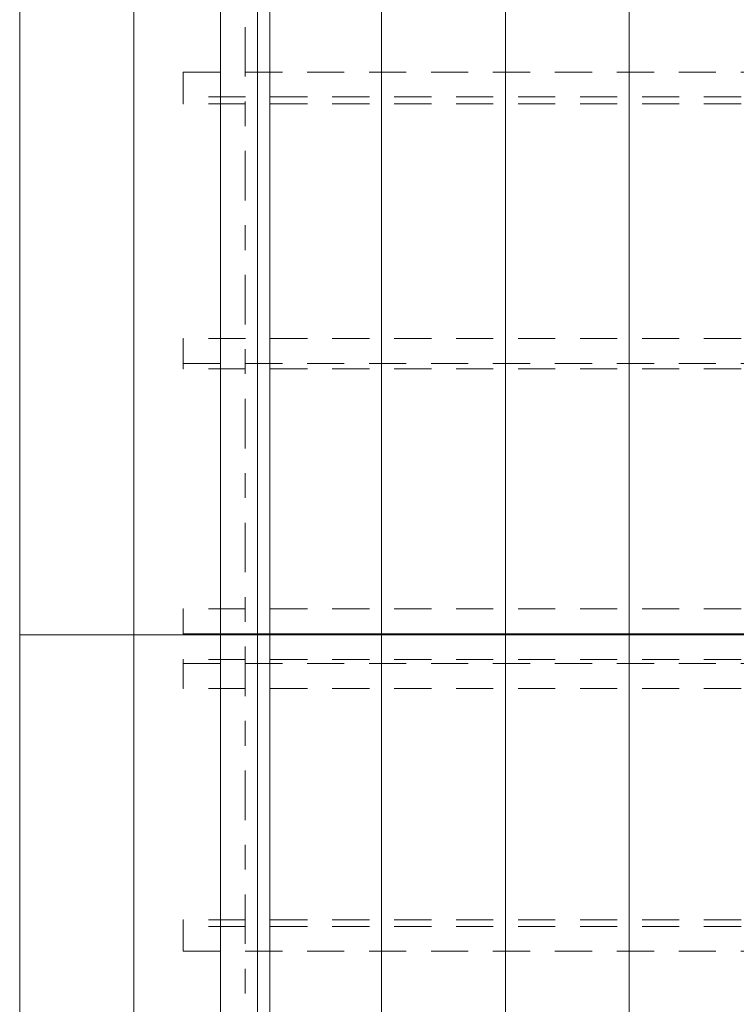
# Model space of a CAD drawing. Header units: metres. Extents: x -167 to 233, y -155 to 122.
# Tile 27 of 96: x 16.84 to 19.73, y 34.6 to 38.57. Entities that reach past the tile are written whole.
import ezdxf
from ezdxf.enums import TextEntityAlignment as Align

# ---------------------------------------------------------------- set-up
doc = ezdxf.new("R2010")
doc.units = ezdxf.units.M
doc.header["$MEASUREMENT"] = 0
doc.linetypes.add('Raster', pattern=[0.4, 0.2, -0.1, 0, -0.1])
doc.linetypes.add('Strichlinie_ eng', pattern=[0.23, 0.15, -0.08])
for name, color, linetype in [('20 Träger', 7, 'Continuous'), ('30 Dachaufbau', 7, 'Continuous'), ('30 Dachkonstruktion massiv', 7, 'Continuous'), ('90 Achsraster', 7, 'Continuous')]:
    doc.layers.add(name, color=color, linetype=linetype)
doc.styles.add('ERSTELLTER_STIL_1', font='arial.ttf')

# ---------------------------------------------------------------- blocks, each defined once
blk = doc.blocks.new('Standard-Rastermarker_138')
at = {"layer": '90 Achsraster', "color": 14, "linetype": 'Raster', "lineweight": 18, "true_color": 0xa80000}
blk.add_line((1, 0), (24.6809, 0), dxfattribs=at)
at = {"layer": '90 Achsraster', "color": 14, "lineweight": 18, "true_color": 0xa80000, "style": 'ERSTELLTER_STIL_1'}
for tag, p in [('AC_MarkerText_1_0', (-0.5686, -0.0686)), ('AC_MarkerText_1_1', (25.8123, -0.0686))]:
    blk.add_attdef(tag, text='', height=0.3, rotation=90, dxfattribs=at).set_placement(p, align=Align.TOP_CENTER)
blk = doc.blocks.new('Lattung 27')
at = {"layer": '30 Dachkonstruktion massiv', "color": 7, "linetype": 'Strichlinie_ eng', "lineweight": 13}
for p, q in [((40.5014, 7.4468), (0, 7.4468)), ((0, 7.4468), (0, 7.4312)), ((0, 7.4312), (40.5014, 7.4312)), ((0, 7.3302), (0, 7.4312)), ((40.5014, 7.3302), (0, 7.3302)), ((40.5014, 6.3971), (0, 6.3971)), ((0, 6.3971), (0, 6.3693)), ((40.5014, 6.3693), (0, 6.3693)), ((0, 6.3693), (0, 6.2703)), ((0, 6.2703), (40.5014, 6.2703))]:
    blk.add_line(p, q, dxfattribs=at)
blk = doc.blocks.new('Lattung 27_2')
at = {"layer": '30 Dachkonstruktion massiv', "color": 7, "linetype": 'Strichlinie_ eng', "lineweight": 13}
for p, q in [((40.5014, 7.5855), (0, 7.5855)), ((0, 7.5855), (0, 7.5852)), ((0, 7.5852), (40.5014, 7.5852)), ((0, 7.4842), (0, 7.5852)), ((40.5014, 7.4842), (0, 7.4842)), ((40.5014, 6.516), (0, 6.516)), ((0, 6.516), (0, 6.4946)), ((0, 6.4946), (40.5014, 6.4946)), ((0, 6.3936), (0, 6.4946)), ((40.5014, 6.3936), (0, 6.3936)), ((40.5014, 5.4465), (0, 5.4465)), ((0, 5.4465), (0, 5.4186)), ((40.5014, 5.4186), (0, 5.4186)), ((0, 5.4186), (0, 5.3196)), ((0, 5.3196), (40.5014, 5.3196))]:
    blk.add_line(p, q, dxfattribs=at)
blk = doc.blocks.new('*X218', base_point=(27236.1321, 33357.279))
at = {"layer": '30 Dachaufbau', "color": 7, "linetype": 'Continuous', "lineweight": 13}
for p, q in [((17.3011, 36.0387), (17.3011, 36.0897)), ((17.3011, 36.0387), (17.3011, 36.0897)), ((17.8011, 36.0387), (17.8011, 36.0897)), ((17.8011, 36.0387), (17.8011, 36.0897)), ((18.3011, 36.0387), (18.3011, 36.0897)), ((18.3011, 36.0387), (18.3011, 36.0897)), ((18.8011, 36.0387), (18.8011, 36.0897)), ((18.8011, 36.0387), (18.8011, 36.0897)), ((19.3011, 36.0387), (19.3011, 36.0897)), ((19.3011, 36.0387), (19.3011, 36.0897)), ((17.3011, 35.9743), (17.3011, 36.0387)), ((17.3011, 35.9743), (17.3011, 36.0387)), ((17.8011, 35.9743), (17.8011, 36.0387)), ((17.8011, 35.9743), (17.8011, 36.0387)), ((18.3011, 35.9743), (18.3011, 36.0387)), ((18.3011, 35.9743), (18.3011, 36.0387)), ((18.8011, 35.9743), (18.8011, 36.0387)), ((18.8011, 35.9743), (18.8011, 36.0387)), ((19.3011, 35.9743), (19.3011, 36.0387)), ((19.3011, 35.9743), (19.3011, 36.0387)), ((17.3011, 35.91), (17.3011, 35.9743)), ((17.3011, 35.91), (17.3011, 35.9743)), ((17.8011, 35.91), (17.8011, 35.9743)), ((17.8011, 35.91), (17.8011, 35.9743)), ((18.3011, 35.91), (18.3011, 35.9743)), ((18.3011, 35.91), (18.3011, 35.9743)), ((18.8011, 35.91), (18.8011, 35.9743)), ((18.8011, 35.91), (18.8011, 35.9743)), ((19.3011, 35.91), (19.3011, 35.9743)), ((19.3011, 35.91), (19.3011, 35.9743)), ((17.3011, 35.8456), (17.3011, 35.91)), ((17.3011, 35.8456), (17.3011, 35.91)), ((17.8011, 35.8456), (17.8011, 35.91)), ((17.8011, 35.8456), (17.8011, 35.91)), ((18.3011, 35.8456), (18.3011, 35.91)), ((18.3011, 35.8456), (18.3011, 35.91)), ((18.8011, 35.8456), (18.8011, 35.91)), ((18.8011, 35.8456), (18.8011, 35.91)), ((19.3011, 35.8456), (19.3011, 35.91)), ((19.3011, 35.8456), (19.3011, 35.91)), ((17.3011, 35.7812), (17.3011, 35.8456)), ((17.3011, 35.7812), (17.3011, 35.8456)), ((17.8011, 35.7812), (17.8011, 35.8456)), ((17.8011, 35.7812), (17.8011, 35.8456)), ((18.3011, 35.7812), (18.3011, 35.8456)), ((18.3011, 35.7812), (18.3011, 35.8456)), ((18.8011, 35.7812), (18.8011, 35.8456)), ((18.8011, 35.7812), (18.8011, 35.8456)), ((19.3011, 35.7812), (19.3011, 35.8456)), ((19.3011, 35.7812), (19.3011, 35.8456)), ((17.3011, 35.7169), (17.3011, 35.7812)), ((17.3011, 35.7169), (17.3011, 35.7812)), ((17.8011, 35.7169), (17.8011, 35.7812)), ((17.8011, 35.7169), (17.8011, 35.7812)), ((18.3011, 35.7169), (18.3011, 35.7812)), ((18.3011, 35.7169), (18.3011, 35.7812)), ((18.8011, 35.7169), (18.8011, 35.7812)), ((18.8011, 35.7169), (18.8011, 35.7812)), ((19.3011, 35.7169), (19.3011, 35.7812)), ((19.3011, 35.7169), (19.3011, 35.7812)), ((17.3011, 35.6525), (17.3011, 35.7169)), ((17.3011, 35.6525), (17.3011, 35.7169)), ((17.8011, 35.6525), (17.8011, 35.7169)), ((17.8011, 35.6525), (17.8011, 35.7169)), ((18.3011, 35.6525), (18.3011, 35.7169)), ((18.3011, 35.6525), (18.3011, 35.7169)), ((18.8011, 35.6525), (18.8011, 35.7169)), ((18.8011, 35.6525), (18.8011, 35.7169)), ((19.3011, 35.6525), (19.3011, 35.7169)), ((19.3011, 35.6525), (19.3011, 35.7169)), ((17.3011, 35.5881), (17.3011, 35.6525)), ((17.3011, 35.5881), (17.3011, 35.6525)), ((17.8011, 35.5881), (17.8011, 35.6525)), ((17.8011, 35.5881), (17.8011, 35.6525)), ((18.3011, 35.5881), (18.3011, 35.6525)), ((18.3011, 35.5881), (18.3011, 35.6525)), ((18.8011, 35.5881), (18.8011, 35.6525)), ((18.8011, 35.5881), (18.8011, 35.6525)), ((19.3011, 35.5881), (19.3011, 35.6525)), ((19.3011, 35.5881), (19.3011, 35.6525)), ((17.3011, 35.5238), (17.3011, 35.5881)), ((17.3011, 35.5238), (17.3011, 35.5881)), ((17.8011, 35.5238), (17.8011, 35.5881)), ((17.8011, 35.5238), (17.8011, 35.5881)), ((18.3011, 35.5238), (18.3011, 35.5881)), ((18.3011, 35.5238), (18.3011, 35.5881)), ((18.8011, 35.5238), (18.8011, 35.5881)), ((18.8011, 35.5238), (18.8011, 35.5881)), ((19.3011, 35.5238), (19.3011, 35.5881)), ((19.3011, 35.5238), (19.3011, 35.5881)), ((17.3011, 35.4594), (17.3011, 35.5238)), ((17.3011, 35.4594), (17.3011, 35.5238)), ((17.8011, 35.4594), (17.8011, 35.5238)), ((17.8011, 35.4594), (17.8011, 35.5238)), ((18.3011, 35.4594), (18.3011, 35.5238)), ((18.3011, 35.4594), (18.3011, 35.5238)), ((18.8011, 35.4594), (18.8011, 35.5238)), ((18.8011, 35.4594), (18.8011, 35.5238)), ((19.3011, 35.4594), (19.3011, 35.5238)), ((19.3011, 35.4594), (19.3011, 35.5238)), ((17.3011, 35.395), (17.3011, 35.4594)), ((17.3011, 35.395), (17.3011, 35.4594)), ((17.8011, 35.395), (17.8011, 35.4594)), ((17.8011, 35.395), (17.8011, 35.4594)), ((18.3011, 35.395), (18.3011, 35.4594)), ((18.3011, 35.395), (18.3011, 35.4594)), ((18.8011, 35.395), (18.8011, 35.4594)), ((18.8011, 35.395), (18.8011, 35.4594)), ((19.3011, 35.395), (19.3011, 35.4594)), ((19.3011, 35.395), (19.3011, 35.4594)), ((17.3011, 35.3307), (17.3011, 35.395)), ((17.3011, 35.3307), (17.3011, 35.395)), ((17.8011, 35.3307), (17.8011, 35.395)), ((17.8011, 35.3307), (17.8011, 35.395)), ((18.3011, 35.3307), (18.3011, 35.395)), ((18.3011, 35.3307), (18.3011, 35.395)), ((18.8011, 35.3307), (18.8011, 35.395)), ((18.8011, 35.3307), (18.8011, 35.395)), ((19.3011, 35.3307), (19.3011, 35.395)), ((19.3011, 35.3307), (19.3011, 35.395)), ((17.3011, 35.2663), (17.3011, 35.3307)), ((17.3011, 35.2663), (17.3011, 35.3307)), ((17.8011, 35.2663), (17.8011, 35.3307)), ((17.8011, 35.2663), (17.8011, 35.3307)), ((18.3011, 35.2663), (18.3011, 35.3307)), ((18.3011, 35.2663), (18.3011, 35.3307)), ((18.8011, 35.2663), (18.8011, 35.3307)), ((18.8011, 35.2663), (18.8011, 35.3307)), ((19.3011, 35.2663), (19.3011, 35.3307)), ((19.3011, 35.2663), (19.3011, 35.3307)), ((17.3011, 35.2019), (17.3011, 35.2663)), ((17.3011, 35.2019), (17.3011, 35.2663)), ((17.8011, 35.2019), (17.8011, 35.2663)), ((17.8011, 35.2019), (17.8011, 35.2663)), ((18.3011, 35.2019), (18.3011, 35.2663)), ((18.3011, 35.2019), (18.3011, 35.2663)), ((18.8011, 35.2019), (18.8011, 35.2663)), ((18.8011, 35.2019), (18.8011, 35.2663)), ((19.3011, 35.2019), (19.3011, 35.2663)), ((19.3011, 35.2019), (19.3011, 35.2663)), ((17.3011, 35.1376), (17.3011, 35.2019)), ((17.3011, 35.1376), (17.3011, 35.2019)), ((17.8011, 35.1376), (17.8011, 35.2019)), ((17.8011, 35.1376), (17.8011, 35.2019)), ((18.3011, 35.1376), (18.3011, 35.2019)), ((18.3011, 35.1376), (18.3011, 35.2019)), ((18.8011, 35.1376), (18.8011, 35.2019)), ((18.8011, 35.1376), (18.8011, 35.2019)), ((19.3011, 35.1376), (19.3011, 35.2019)), ((19.3011, 35.1376), (19.3011, 35.2019)), ((17.3011, 35.0732), (17.3011, 35.1376)), ((17.3011, 35.0732), (17.3011, 35.1376)), ((17.8011, 35.0732), (17.8011, 35.1376)), ((17.8011, 35.0732), (17.8011, 35.1376)), ((18.3011, 35.0732), (18.3011, 35.1376)), ((18.3011, 35.0732), (18.3011, 35.1376)), ((18.8011, 35.0732), (18.8011, 35.1376)), ((18.8011, 35.0732), (18.8011, 35.1376)), ((19.3011, 35.0732), (19.3011, 35.1376)), ((19.3011, 35.0732), (19.3011, 35.1376)), ((17.3011, 35.0088), (17.3011, 35.0732)), ((17.3011, 35.0088), (17.3011, 35.0732)), ((17.8011, 35.0088), (17.8011, 35.0732)), ((17.8011, 35.0088), (17.8011, 35.0732)), ((18.3011, 35.0088), (18.3011, 35.0732)), ((18.3011, 35.0088), (18.3011, 35.0732)), ((18.8011, 35.0088), (18.8011, 35.0732)), ((18.8011, 35.0088), (18.8011, 35.0732)), ((19.3011, 35.0088), (19.3011, 35.0732)), ((19.3011, 35.0088), (19.3011, 35.0732)), ((17.3011, 34.9445), (17.3011, 35.0088)), ((17.3011, 34.9445), (17.3011, 35.0088)), ((17.8011, 34.9445), (17.8011, 35.0088)), ((17.8011, 34.9445), (17.8011, 35.0088)), ((18.3011, 34.9445), (18.3011, 35.0088)), ((18.3011, 34.9445), (18.3011, 35.0088)), ((18.8011, 34.9445), (18.8011, 35.0088)), ((18.8011, 34.9445), (18.8011, 35.0088)), ((19.3011, 34.9445), (19.3011, 35.0088)), ((19.3011, 34.9445), (19.3011, 35.0088)), ((17.3011, 34.8801), (17.3011, 34.9445)), ((17.3011, 34.8801), (17.3011, 34.9445)), ((17.8011, 34.8801), (17.8011, 34.9445)), ((17.8011, 34.8801), (17.8011, 34.9445)), ((18.3011, 34.8801), (18.3011, 34.9445)), ((18.3011, 34.8801), (18.3011, 34.9445)), ((18.8011, 34.8801), (18.8011, 34.9445)), ((18.8011, 34.8801), (18.8011, 34.9445)), ((19.3011, 34.8801), (19.3011, 34.9445)), ((19.3011, 34.8801), (19.3011, 34.9445)), ((17.3011, 34.8157), (17.3011, 34.8801)), ((17.3011, 34.8157), (17.3011, 34.8801)), ((17.8011, 34.8157), (17.8011, 34.8801)), ((17.8011, 34.8157), (17.8011, 34.8801)), ((18.3011, 34.8157), (18.3011, 34.8801)), ((18.3011, 34.8157), (18.3011, 34.8801)), ((18.8011, 34.8157), (18.8011, 34.8801)), ((18.8011, 34.8157), (18.8011, 34.8801)), ((19.3011, 34.8157), (19.3011, 34.8801)), ((19.3011, 34.8157), (19.3011, 34.8801)), ((17.3011, 34.7514), (17.3011, 34.8157)), ((17.3011, 34.7514), (17.3011, 34.8157)), ((17.8011, 34.7514), (17.8011, 34.8157)), ((17.8011, 34.7514), (17.8011, 34.8157)), ((18.3011, 34.7514), (18.3011, 34.8157)), ((18.3011, 34.7514), (18.3011, 34.8157)), ((18.8011, 34.7514), (18.8011, 34.8157)), ((18.8011, 34.7514), (18.8011, 34.8157)), ((19.3011, 34.7514), (19.3011, 34.8157)), ((19.3011, 34.7514), (19.3011, 34.8157)), ((17.3011, 34.687), (17.3011, 34.7514)), ((17.3011, 34.687), (17.3011, 34.7514)), ((17.8011, 34.687), (17.8011, 34.7514)), ((17.8011, 34.687), (17.8011, 34.7514)), ((18.3011, 34.687), (18.3011, 34.7514)), ((18.3011, 34.687), (18.3011, 34.7514)), ((18.8011, 34.687), (18.8011, 34.7514)), ((18.8011, 34.687), (18.8011, 34.7514)), ((19.3011, 34.687), (19.3011, 34.7514)), ((19.3011, 34.687), (19.3011, 34.7514)), ((17.3011, 34.6226), (17.3011, 34.687)), ((17.3011, 34.6226), (17.3011, 34.687)), ((17.8011, 34.6226), (17.8011, 34.687)), ((17.8011, 34.6226), (17.8011, 34.687)), ((18.3011, 34.6226), (18.3011, 34.687)), ((18.3011, 34.6226), (18.3011, 34.687)), ((18.8011, 34.6226), (18.8011, 34.687)), ((18.8011, 34.6226), (18.8011, 34.687)), ((19.3011, 34.6226), (19.3011, 34.687)), ((19.3011, 34.6226), (19.3011, 34.687)), ((17.3011, 34.5583), (17.3011, 34.6226)), ((17.3011, 34.5583), (17.3011, 34.6226)), ((17.8011, 34.5583), (17.8011, 34.6226)), ((17.8011, 34.5583), (17.8011, 34.6226)), ((18.3011, 34.5583), (18.3011, 34.6226)), ((18.3011, 34.5583), (18.3011, 34.6226)), ((18.8011, 34.5583), (18.8011, 34.6226)), ((18.8011, 34.5583), (18.8011, 34.6226)), ((19.3011, 34.5583), (19.3011, 34.6226)), ((19.3011, 34.5583), (19.3011, 34.6226))]:
    blk.add_line(p, q, dxfattribs=at)
blk = doc.blocks.new('*X219', base_point=(27236.1321, 33357.279))
at = {"layer": '30 Dachaufbau', "color": 7, "linetype": 'Continuous', "lineweight": 13}
for p, q in [((17.3011, 38.6172), (17.3011, 38.5528)), ((17.3011, 38.6172), (17.3011, 38.5528)), ((17.8011, 38.6172), (17.8011, 38.5528)), ((17.8011, 38.6172), (17.8011, 38.5528)), ((18.3011, 38.6172), (18.3011, 38.5528)), ((18.3011, 38.6172), (18.3011, 38.5528)), ((18.8011, 38.6172), (18.8011, 38.5528)), ((18.8011, 38.6172), (18.8011, 38.5528)), ((19.3011, 38.6172), (19.3011, 38.5528)), ((19.3011, 38.6172), (19.3011, 38.5528)), ((17.3011, 38.5528), (17.3011, 38.4884)), ((17.3011, 38.5528), (17.3011, 38.4884)), ((17.8011, 38.5528), (17.8011, 38.4884)), ((17.8011, 38.5528), (17.8011, 38.4884)), ((18.3011, 38.5528), (18.3011, 38.4884)), ((18.3011, 38.5528), (18.3011, 38.4884)), ((18.8011, 38.5528), (18.8011, 38.4884)), ((18.8011, 38.5528), (18.8011, 38.4884)), ((19.3011, 38.5528), (19.3011, 38.4884)), ((19.3011, 38.5528), (19.3011, 38.4884)), ((17.3011, 38.4884), (17.3011, 38.4241)), ((17.3011, 38.4884), (17.3011, 38.4241)), ((17.8011, 38.4884), (17.8011, 38.4241)), ((17.8011, 38.4884), (17.8011, 38.4241)), ((18.3011, 38.4884), (18.3011, 38.4241)), ((18.3011, 38.4884), (18.3011, 38.4241)), ((18.8011, 38.4884), (18.8011, 38.4241)), ((18.8011, 38.4884), (18.8011, 38.4241)), ((19.3011, 38.4884), (19.3011, 38.4241)), ((19.3011, 38.4884), (19.3011, 38.4241)), ((17.3011, 38.4241), (17.3011, 38.3597)), ((17.3011, 38.4241), (17.3011, 38.3597)), ((17.8011, 38.4241), (17.8011, 38.3597)), ((17.8011, 38.4241), (17.8011, 38.3597)), ((18.3011, 38.4241), (18.3011, 38.3597)), ((18.3011, 38.4241), (18.3011, 38.3597)), ((18.8011, 38.4241), (18.8011, 38.3597)), ((18.8011, 38.4241), (18.8011, 38.3597)), ((19.3011, 38.4241), (19.3011, 38.3597)), ((19.3011, 38.4241), (19.3011, 38.3597)), ((17.3011, 38.3597), (17.3011, 38.2953)), ((17.3011, 38.3597), (17.3011, 38.2953)), ((17.8011, 38.3597), (17.8011, 38.2953)), ((17.8011, 38.3597), (17.8011, 38.2953)), ((18.3011, 38.3597), (18.3011, 38.2953)), ((18.3011, 38.3597), (18.3011, 38.2953)), ((18.8011, 38.3597), (18.8011, 38.2953)), ((18.8011, 38.3597), (18.8011, 38.2953)), ((19.3011, 38.3597), (19.3011, 38.2953)), ((19.3011, 38.3597), (19.3011, 38.2953)), ((17.3011, 38.2953), (17.3011, 38.231)), ((17.3011, 38.2953), (17.3011, 38.231)), ((17.8011, 38.2953), (17.8011, 38.231)), ((17.8011, 38.2953), (17.8011, 38.231)), ((18.3011, 38.2953), (18.3011, 38.231)), ((18.3011, 38.2953), (18.3011, 38.231)), ((18.8011, 38.2953), (18.8011, 38.231)), ((18.8011, 38.2953), (18.8011, 38.231)), ((19.3011, 38.2953), (19.3011, 38.231)), ((19.3011, 38.2953), (19.3011, 38.231)), ((17.3011, 38.231), (17.3011, 38.1666)), ((17.3011, 38.231), (17.3011, 38.1666)), ((17.8011, 38.231), (17.8011, 38.1666)), ((17.8011, 38.231), (17.8011, 38.1666)), ((18.3011, 38.231), (18.3011, 38.1666)), ((18.3011, 38.231), (18.3011, 38.1666)), ((18.8011, 38.231), (18.8011, 38.1666)), ((18.8011, 38.231), (18.8011, 38.1666)), ((19.3011, 38.231), (19.3011, 38.1666)), ((19.3011, 38.231), (19.3011, 38.1666)), ((17.3011, 38.1666), (17.3011, 38.1022)), ((17.3011, 38.1666), (17.3011, 38.1022)), ((17.8011, 38.1666), (17.8011, 38.1022)), ((17.8011, 38.1666), (17.8011, 38.1022)), ((18.3011, 38.1666), (18.3011, 38.1022)), ((18.3011, 38.1666), (18.3011, 38.1022)), ((18.8011, 38.1666), (18.8011, 38.1022)), ((18.8011, 38.1666), (18.8011, 38.1022)), ((19.3011, 38.1666), (19.3011, 38.1022)), ((19.3011, 38.1666), (19.3011, 38.1022)), ((17.3011, 38.1022), (17.3011, 38.0379)), ((17.3011, 38.1022), (17.3011, 38.0379)), ((17.8011, 38.1022), (17.8011, 38.0379)), ((17.8011, 38.1022), (17.8011, 38.0379)), ((18.3011, 38.1022), (18.3011, 38.0379)), ((18.3011, 38.1022), (18.3011, 38.0379)), ((18.8011, 38.1022), (18.8011, 38.0379)), ((18.8011, 38.1022), (18.8011, 38.0379)), ((19.3011, 38.1022), (19.3011, 38.0379)), ((19.3011, 38.1022), (19.3011, 38.0379)), ((17.3011, 38.0379), (17.3011, 37.9735)), ((17.3011, 38.0379), (17.3011, 37.9735)), ((17.8011, 38.0379), (17.8011, 37.9735)), ((17.8011, 38.0379), (17.8011, 37.9735)), ((18.3011, 38.0379), (18.3011, 37.9735)), ((18.3011, 38.0379), (18.3011, 37.9735)), ((18.8011, 38.0379), (18.8011, 37.9735)), ((18.8011, 38.0379), (18.8011, 37.9735)), ((19.3011, 38.0379), (19.3011, 37.9735)), ((19.3011, 38.0379), (19.3011, 37.9735)), ((17.3011, 37.9735), (17.3011, 37.9091)), ((17.3011, 37.9735), (17.3011, 37.9091)), ((17.8011, 37.9735), (17.8011, 37.9091)), ((17.8011, 37.9735), (17.8011, 37.9091)), ((18.3011, 37.9735), (18.3011, 37.9091)), ((18.3011, 37.9735), (18.3011, 37.9091)), ((18.8011, 37.9735), (18.8011, 37.9091)), ((18.8011, 37.9735), (18.8011, 37.9091)), ((19.3011, 37.9735), (19.3011, 37.9091)), ((19.3011, 37.9735), (19.3011, 37.9091)), ((17.3011, 37.9091), (17.3011, 37.8448)), ((17.3011, 37.9091), (17.3011, 37.8448)), ((17.8011, 37.9091), (17.8011, 37.8448)), ((17.8011, 37.9091), (17.8011, 37.8448)), ((18.3011, 37.9091), (18.3011, 37.8448)), ((18.3011, 37.9091), (18.3011, 37.8448)), ((18.8011, 37.9091), (18.8011, 37.8448)), ((18.8011, 37.9091), (18.8011, 37.8448)), ((19.3011, 37.9091), (19.3011, 37.8448)), ((19.3011, 37.9091), (19.3011, 37.8448)), ((17.3011, 37.8448), (17.3011, 37.7804)), ((17.3011, 37.8448), (17.3011, 37.7804)), ((17.8011, 37.8448), (17.8011, 37.7804)), ((17.8011, 37.8448), (17.8011, 37.7804)), ((18.3011, 37.8448), (18.3011, 37.7804)), ((18.3011, 37.8448), (18.3011, 37.7804)), ((18.8011, 37.8448), (18.8011, 37.7804)), ((18.8011, 37.8448), (18.8011, 37.7804)), ((19.3011, 37.8448), (19.3011, 37.7804)), ((19.3011, 37.8448), (19.3011, 37.7804)), ((17.3011, 37.7804), (17.3011, 37.716)), ((17.3011, 37.7804), (17.3011, 37.716)), ((17.8011, 37.7804), (17.8011, 37.716)), ((17.8011, 37.7804), (17.8011, 37.716)), ((18.3011, 37.7804), (18.3011, 37.716)), ((18.3011, 37.7804), (18.3011, 37.716)), ((18.8011, 37.7804), (18.8011, 37.716)), ((18.8011, 37.7804), (18.8011, 37.716)), ((19.3011, 37.7804), (19.3011, 37.716)), ((19.3011, 37.7804), (19.3011, 37.716)), ((17.3011, 37.716), (17.3011, 37.6517)), ((17.3011, 37.716), (17.3011, 37.6517)), ((17.8011, 37.716), (17.8011, 37.6517)), ((17.8011, 37.716), (17.8011, 37.6517)), ((18.3011, 37.716), (18.3011, 37.6517)), ((18.3011, 37.716), (18.3011, 37.6517)), ((18.8011, 37.716), (18.8011, 37.6517)), ((18.8011, 37.716), (18.8011, 37.6517)), ((19.3011, 37.716), (19.3011, 37.6517)), ((19.3011, 37.716), (19.3011, 37.6517)), ((17.3011, 37.6517), (17.3011, 37.5873)), ((17.3011, 37.6517), (17.3011, 37.5873)), ((17.8011, 37.6517), (17.8011, 37.5873)), ((17.8011, 37.6517), (17.8011, 37.5873)), ((18.3011, 37.6517), (18.3011, 37.5873)), ((18.3011, 37.6517), (18.3011, 37.5873)), ((18.8011, 37.6517), (18.8011, 37.5873)), ((18.8011, 37.6517), (18.8011, 37.5873)), ((19.3011, 37.6517), (19.3011, 37.5873)), ((19.3011, 37.6517), (19.3011, 37.5873)), ((17.3011, 37.5873), (17.3011, 37.5229)), ((17.3011, 37.5873), (17.3011, 37.5229)), ((17.8011, 37.5873), (17.8011, 37.5229)), ((17.8011, 37.5873), (17.8011, 37.5229)), ((18.3011, 37.5873), (18.3011, 37.5229)), ((18.3011, 37.5873), (18.3011, 37.5229)), ((18.8011, 37.5873), (18.8011, 37.5229)), ((18.8011, 37.5873), (18.8011, 37.5229)), ((19.3011, 37.5873), (19.3011, 37.5229)), ((19.3011, 37.5873), (19.3011, 37.5229)), ((17.3011, 37.5229), (17.3011, 37.4586)), ((17.3011, 37.5229), (17.3011, 37.4586)), ((17.8011, 37.5229), (17.8011, 37.4586)), ((17.8011, 37.5229), (17.8011, 37.4586)), ((18.3011, 37.5229), (18.3011, 37.4586)), ((18.3011, 37.5229), (18.3011, 37.4586)), ((18.8011, 37.5229), (18.8011, 37.4586)), ((18.8011, 37.5229), (18.8011, 37.4586)), ((19.3011, 37.5229), (19.3011, 37.4586)), ((19.3011, 37.5229), (19.3011, 37.4586)), ((17.3011, 37.4586), (17.3011, 37.3942)), ((17.3011, 37.4586), (17.3011, 37.3942)), ((17.8011, 37.4586), (17.8011, 37.3942)), ((17.8011, 37.4586), (17.8011, 37.3942)), ((18.3011, 37.4586), (18.3011, 37.3942)), ((18.3011, 37.4586), (18.3011, 37.3942)), ((18.8011, 37.4586), (18.8011, 37.3942)), ((18.8011, 37.4586), (18.8011, 37.3942)), ((19.3011, 37.4586), (19.3011, 37.3942)), ((19.3011, 37.4586), (19.3011, 37.3942)), ((17.3011, 37.3942), (17.3011, 37.3298)), ((17.3011, 37.3942), (17.3011, 37.3298)), ((17.8011, 37.3942), (17.8011, 37.3298)), ((17.8011, 37.3942), (17.8011, 37.3298)), ((18.3011, 37.3942), (18.3011, 37.3298)), ((18.3011, 37.3942), (18.3011, 37.3298)), ((18.8011, 37.3942), (18.8011, 37.3298)), ((18.8011, 37.3942), (18.8011, 37.3298)), ((19.3011, 37.3942), (19.3011, 37.3298)), ((19.3011, 37.3942), (19.3011, 37.3298)), ((17.3011, 37.3298), (17.3011, 37.2655)), ((17.3011, 37.3298), (17.3011, 37.2655)), ((17.8011, 37.3298), (17.8011, 37.2655)), ((17.8011, 37.3298), (17.8011, 37.2655)), ((18.3011, 37.3298), (18.3011, 37.2655)), ((18.3011, 37.3298), (18.3011, 37.2655)), ((18.8011, 37.3298), (18.8011, 37.2655)), ((18.8011, 37.3298), (18.8011, 37.2655)), ((19.3011, 37.3298), (19.3011, 37.2655)), ((19.3011, 37.3298), (19.3011, 37.2655)), ((17.3011, 37.2655), (17.3011, 37.2011)), ((17.3011, 37.2655), (17.3011, 37.2011)), ((17.8011, 37.2655), (17.8011, 37.2011)), ((17.8011, 37.2655), (17.8011, 37.2011)), ((18.3011, 37.2655), (18.3011, 37.2011)), ((18.3011, 37.2655), (18.3011, 37.2011)), ((18.8011, 37.2655), (18.8011, 37.2011)), ((18.8011, 37.2655), (18.8011, 37.2011)), ((19.3011, 37.2655), (19.3011, 37.2011)), ((19.3011, 37.2655), (19.3011, 37.2011)), ((17.3011, 37.2011), (17.3011, 37.1367)), ((17.3011, 37.2011), (17.3011, 37.1367)), ((17.8011, 37.2011), (17.8011, 37.1367)), ((17.8011, 37.2011), (17.8011, 37.1367)), ((18.3011, 37.2011), (18.3011, 37.1367)), ((18.3011, 37.2011), (18.3011, 37.1367)), ((18.8011, 37.2011), (18.8011, 37.1367)), ((18.8011, 37.2011), (18.8011, 37.1367)), ((19.3011, 37.2011), (19.3011, 37.1367)), ((19.3011, 37.2011), (19.3011, 37.1367)), ((17.3011, 37.1367), (17.3011, 37.0724)), ((17.3011, 37.1367), (17.3011, 37.0724)), ((17.8011, 37.1367), (17.8011, 37.0724)), ((17.8011, 37.1367), (17.8011, 37.0724)), ((18.3011, 37.1367), (18.3011, 37.0724)), ((18.3011, 37.1367), (18.3011, 37.0724)), ((18.8011, 37.1367), (18.8011, 37.0724)), ((18.8011, 37.1367), (18.8011, 37.0724)), ((19.3011, 37.1367), (19.3011, 37.0724)), ((19.3011, 37.1367), (19.3011, 37.0724)), ((17.3011, 37.0724), (17.3011, 37.008)), ((17.3011, 37.0724), (17.3011, 37.008)), ((17.8011, 37.0724), (17.8011, 37.008)), ((17.8011, 37.0724), (17.8011, 37.008)), ((18.3011, 37.0724), (18.3011, 37.008)), ((18.3011, 37.0724), (18.3011, 37.008)), ((18.8011, 37.0724), (18.8011, 37.008)), ((18.8011, 37.0724), (18.8011, 37.008)), ((19.3011, 37.0724), (19.3011, 37.008)), ((19.3011, 37.0724), (19.3011, 37.008)), ((17.3011, 37.008), (17.3011, 36.9436)), ((17.3011, 37.008), (17.3011, 36.9436)), ((17.8011, 37.008), (17.8011, 36.9436)), ((17.8011, 37.008), (17.8011, 36.9436)), ((18.3011, 37.008), (18.3011, 36.9436)), ((18.3011, 37.008), (18.3011, 36.9436)), ((18.8011, 37.008), (18.8011, 36.9436)), ((18.8011, 37.008), (18.8011, 36.9436)), ((19.3011, 37.008), (19.3011, 36.9436)), ((19.3011, 37.008), (19.3011, 36.9436)), ((17.3011, 36.9436), (17.3011, 36.8793)), ((17.3011, 36.9436), (17.3011, 36.8793)), ((17.8011, 36.9436), (17.8011, 36.8793)), ((17.8011, 36.9436), (17.8011, 36.8793)), ((18.3011, 36.9436), (18.3011, 36.8793)), ((18.3011, 36.9436), (18.3011, 36.8793)), ((18.8011, 36.9436), (18.8011, 36.8793)), ((18.8011, 36.9436), (18.8011, 36.8793)), ((19.3011, 36.9436), (19.3011, 36.8793)), ((19.3011, 36.9436), (19.3011, 36.8793)), ((17.3011, 36.8793), (17.3011, 36.8149)), ((17.3011, 36.8793), (17.3011, 36.8149)), ((17.8011, 36.8793), (17.8011, 36.8149)), ((17.8011, 36.8793), (17.8011, 36.8149)), ((18.3011, 36.8793), (18.3011, 36.8149)), ((18.3011, 36.8793), (18.3011, 36.8149)), ((18.8011, 36.8793), (18.8011, 36.8149)), ((18.8011, 36.8793), (18.8011, 36.8149)), ((19.3011, 36.8793), (19.3011, 36.8149)), ((19.3011, 36.8793), (19.3011, 36.8149)), ((17.3011, 36.8149), (17.3011, 36.7505)), ((17.3011, 36.8149), (17.3011, 36.7505)), ((17.8011, 36.8149), (17.8011, 36.7505)), ((17.8011, 36.8149), (17.8011, 36.7505)), ((18.3011, 36.8149), (18.3011, 36.7505)), ((18.3011, 36.8149), (18.3011, 36.7505)), ((18.8011, 36.8149), (18.8011, 36.7505)), ((18.8011, 36.8149), (18.8011, 36.7505)), ((19.3011, 36.8149), (19.3011, 36.7505)), ((19.3011, 36.8149), (19.3011, 36.7505)), ((17.3011, 36.7505), (17.3011, 36.6862)), ((17.3011, 36.7505), (17.3011, 36.6862)), ((17.8011, 36.7505), (17.8011, 36.6862)), ((17.8011, 36.7505), (17.8011, 36.6862)), ((18.3011, 36.7505), (18.3011, 36.6862)), ((18.3011, 36.7505), (18.3011, 36.6862)), ((18.8011, 36.7505), (18.8011, 36.6862)), ((18.8011, 36.7505), (18.8011, 36.6862)), ((19.3011, 36.7505), (19.3011, 36.6862)), ((19.3011, 36.7505), (19.3011, 36.6862)), ((17.3011, 36.6862), (17.3011, 36.6218)), ((17.3011, 36.6862), (17.3011, 36.6218)), ((17.8011, 36.6862), (17.8011, 36.6218)), ((17.8011, 36.6862), (17.8011, 36.6218)), ((18.3011, 36.6862), (18.3011, 36.6218)), ((18.3011, 36.6862), (18.3011, 36.6218)), ((18.8011, 36.6862), (18.8011, 36.6218)), ((18.8011, 36.6862), (18.8011, 36.6218)), ((19.3011, 36.6862), (19.3011, 36.6218)), ((19.3011, 36.6862), (19.3011, 36.6218)), ((17.3011, 36.6218), (17.3011, 36.5574)), ((17.3011, 36.6218), (17.3011, 36.5574)), ((17.8011, 36.6218), (17.8011, 36.5574)), ((17.8011, 36.6218), (17.8011, 36.5574)), ((18.3011, 36.6218), (18.3011, 36.5574)), ((18.3011, 36.6218), (18.3011, 36.5574)), ((18.8011, 36.6218), (18.8011, 36.5574)), ((18.8011, 36.6218), (18.8011, 36.5574)), ((19.3011, 36.6218), (19.3011, 36.5574)), ((19.3011, 36.6218), (19.3011, 36.5574)), ((17.3011, 36.5574), (17.3011, 36.4931)), ((17.3011, 36.5574), (17.3011, 36.4931)), ((17.8011, 36.5574), (17.8011, 36.4931)), ((17.8011, 36.5574), (17.8011, 36.4931)), ((18.3011, 36.5574), (18.3011, 36.4931)), ((18.3011, 36.5574), (18.3011, 36.4931)), ((18.8011, 36.5574), (18.8011, 36.4931)), ((18.8011, 36.5574), (18.8011, 36.4931)), ((19.3011, 36.5574), (19.3011, 36.4931)), ((19.3011, 36.5574), (19.3011, 36.4931)), ((17.3011, 36.4931), (17.3011, 36.4287)), ((17.3011, 36.4931), (17.3011, 36.4287)), ((17.8011, 36.4931), (17.8011, 36.4287)), ((17.8011, 36.4931), (17.8011, 36.4287)), ((18.3011, 36.4931), (18.3011, 36.4287)), ((18.3011, 36.4931), (18.3011, 36.4287)), ((18.8011, 36.4931), (18.8011, 36.4287)), ((18.8011, 36.4931), (18.8011, 36.4287)), ((19.3011, 36.4931), (19.3011, 36.4287)), ((19.3011, 36.4931), (19.3011, 36.4287)), ((17.3011, 36.4287), (17.3011, 36.3643)), ((17.3011, 36.4287), (17.3011, 36.3643)), ((17.8011, 36.4287), (17.8011, 36.3643)), ((17.8011, 36.4287), (17.8011, 36.3643)), ((18.3011, 36.4287), (18.3011, 36.3643)), ((18.3011, 36.4287), (18.3011, 36.3643)), ((18.8011, 36.4287), (18.8011, 36.3643)), ((18.8011, 36.4287), (18.8011, 36.3643)), ((19.3011, 36.4287), (19.3011, 36.3643)), ((19.3011, 36.4287), (19.3011, 36.3643)), ((17.3011, 36.3643), (17.3011, 36.3)), ((17.3011, 36.3643), (17.3011, 36.3)), ((17.8011, 36.3643), (17.8011, 36.3)), ((17.8011, 36.3643), (17.8011, 36.3)), ((18.3011, 36.3643), (18.3011, 36.3)), ((18.3011, 36.3643), (18.3011, 36.3)), ((18.8011, 36.3643), (18.8011, 36.3)), ((18.8011, 36.3643), (18.8011, 36.3)), ((19.3011, 36.3643), (19.3011, 36.3)), ((19.3011, 36.3643), (19.3011, 36.3)), ((17.3011, 36.3), (17.3011, 36.2356)), ((17.3011, 36.3), (17.3011, 36.2356)), ((17.8011, 36.3), (17.8011, 36.2356)), ((17.8011, 36.3), (17.8011, 36.2356)), ((18.3011, 36.3), (18.3011, 36.2356)), ((18.3011, 36.3), (18.3011, 36.2356)), ((18.8011, 36.3), (18.8011, 36.2356)), ((18.8011, 36.3), (18.8011, 36.2356)), ((19.3011, 36.3), (19.3011, 36.2356)), ((19.3011, 36.3), (19.3011, 36.2356)), ((17.3011, 36.2356), (17.3011, 36.1712)), ((17.3011, 36.2356), (17.3011, 36.1712)), ((17.8011, 36.2356), (17.8011, 36.1712)), ((17.8011, 36.2356), (17.8011, 36.1712)), ((18.3011, 36.2356), (18.3011, 36.1712)), ((18.3011, 36.2356), (18.3011, 36.1712)), ((18.8011, 36.2356), (18.8011, 36.1712)), ((18.8011, 36.2356), (18.8011, 36.1712)), ((19.3011, 36.2356), (19.3011, 36.1712)), ((19.3011, 36.2356), (19.3011, 36.1712)), ((17.3011, 36.1712), (17.3011, 36.1069)), ((17.3011, 36.1712), (17.3011, 36.1069)), ((17.8011, 36.1712), (17.8011, 36.1069)), ((17.8011, 36.1712), (17.8011, 36.1069)), ((18.3011, 36.1712), (18.3011, 36.1069)), ((18.3011, 36.1712), (18.3011, 36.1069)), ((18.8011, 36.1712), (18.8011, 36.1069)), ((18.8011, 36.1712), (18.8011, 36.1069)), ((19.3011, 36.1712), (19.3011, 36.1069)), ((19.3011, 36.1712), (19.3011, 36.1069)), ((17.3011, 36.1069), (17.3011, 36.0897)), ((17.3011, 36.1069), (17.3011, 36.0897)), ((17.8011, 36.1069), (17.8011, 36.0897)), ((17.8011, 36.1069), (17.8011, 36.0897)), ((18.3011, 36.1069), (18.3011, 36.0897)), ((18.3011, 36.1069), (18.3011, 36.0897)), ((18.8011, 36.1069), (18.8011, 36.0897)), ((18.8011, 36.1069), (18.8011, 36.0897)), ((19.3011, 36.1069), (19.3011, 36.0897)), ((19.3011, 36.1069), (19.3011, 36.0897))]:
    blk.add_line(p, q, dxfattribs=at)

msp = doc.modelspace()

# ---------------------------------------------------------------- linework, layer by layer
at = {"layer": '20 Träger', "color": 7, "linetype": 'Continuous', "lineweight": 18}
for p, q in [((17.6511, 27.6397), (17.6511, 44.5397)), ((17.8511, 27.6397), (17.8511, 44.5397))]:
    msp.add_line(p, q, dxfattribs=at)
at = {"layer": '30 Dachaufbau', "color": 7, "linetype": 'Continuous', "lineweight": 13, "flags": 128}
for points in [[(16.8411, 36.0897), (16.8411, 44.5645)], [(16.8411, 36.0897), (22.8511, 36.0897)], [(16.8411, 27.6148), (16.8411, 36.0897)], [(22.8511, 36.0897), (16.8411, 36.0897)]]:
    msp.add_lwpolyline(points, dxfattribs=at)

# ---------------------------------------------------------------- block references
at = {"layer": '30 Dachaufbau', "color": 7, "linetype": 'Continuous', "lineweight": 13}
for name in ['*X219', '*X218']:
    msp.add_blockref(name, (27236.1321, 33357.279), dxfattribs=at)
at = {"layer": '30 Dachkonstruktion massiv', "color": 7, "linetype": 'Strichlinie_ eng', "lineweight": 18, "xscale": -1, "rotation": 180}
msp.add_blockref('Lattung 27_2', (17.5011, 43.6786), dxfattribs=at)
at = {"layer": '30 Dachkonstruktion massiv', "color": 7, "linetype": 'Strichlinie_ eng', "lineweight": 18}
msp.add_blockref('Lattung 27', (17.5011, 28.5425), dxfattribs=at)
at = {"layer": '90 Achsraster', "color": 7, "linetype": 'Continuous', "lineweight": 18, "rotation": 270}
msp.add_blockref('Standard-Rastermarker_138', (17.7511, 47.5416), dxfattribs=at)

doc.saveas('drawing.dxf')
